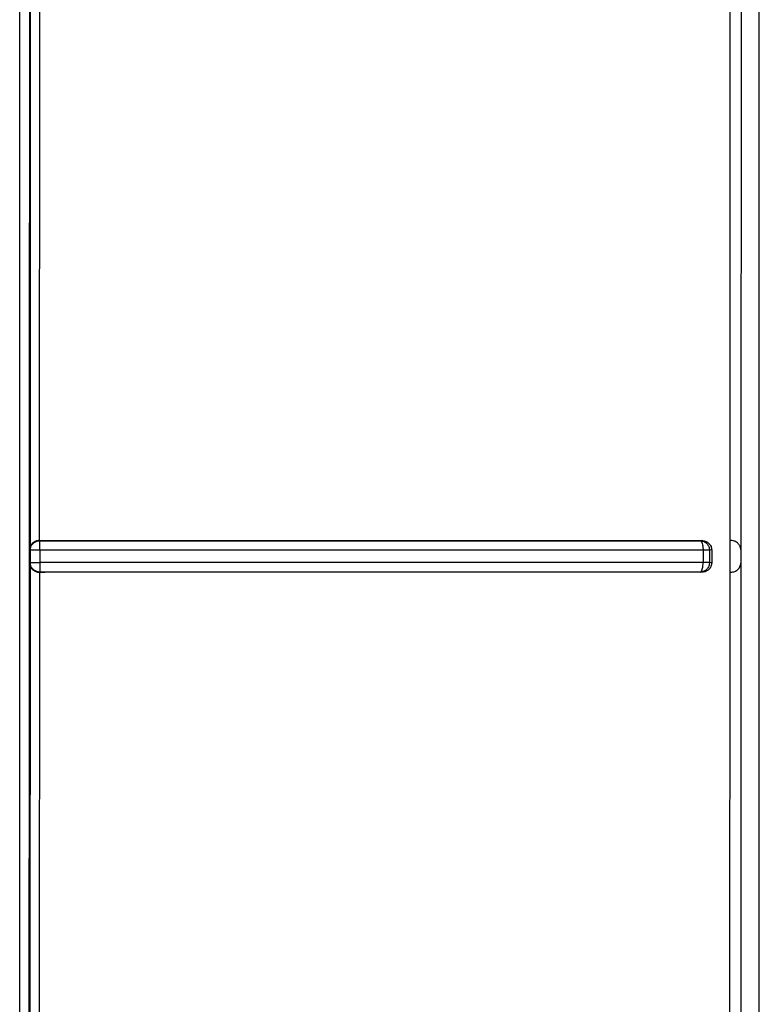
# Model space of a CAD drawing. Header units: inches. Extents: x 170 to 312, y 215 to 248.
# Tile 157 of 256: x 206.6933 to 206.7239, y 242.1764 to 242.217. Entities that reach past the tile are written whole.
import ezdxf

# ---------------------------------------------------------------- set-up
doc = ezdxf.new("R2010")
doc.units = ezdxf.units.IN
doc.header["$LTSCALE"] = 0.25
doc.header["$MEASUREMENT"] = 0
doc.layers.add('MOTOR RH', color=7, linetype='Continuous')

msp = doc.modelspace()

# ---------------------------------------------------------------- linework, layer by layer
at = {"layer": 'MOTOR RH'}
for p, q in [((206.7238599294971, 241.9416975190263), (206.7238599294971, 242.3695190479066)), ((206.6937361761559, 242.2347529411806), (206.6937232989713, 242.1951465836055)), ((206.7231207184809, 242.2347448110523), (206.7230954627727, 242.1951534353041)), ((206.6941108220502, 242.2343719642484), (206.6941057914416, 242.1955267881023)), ((206.7226514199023, 242.195526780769), (206.7226607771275, 242.2343720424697)), ((206.6941057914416, 242.1955267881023), (206.6943323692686, 242.1955267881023)), ((206.7214754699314, 242.1955267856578), (206.7214201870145, 242.1955164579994)), ((206.7226484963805, 242.1942144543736), (206.7226514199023, 242.195526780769)), ((206.7226859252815, 242.1955266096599), (206.7226514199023, 242.1955267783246)), ((206.6937086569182, 242.195146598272), (206.6937315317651, 242.1951237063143)), ((206.6937315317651, 242.1951237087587), (206.6937510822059, 242.1952451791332)), ((206.6937315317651, 242.1951237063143), (206.6937316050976, 242.1946169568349)), ((206.6941287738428, 242.1951282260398), (206.6941287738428, 242.194622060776)), ((206.721536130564, 242.1951275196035), (206.721536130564, 242.1946223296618)), ((206.7218913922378, 242.1951402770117), (206.7218034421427, 242.1951238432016)), ((206.7218034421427, 242.1951238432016), (206.7218034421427, 242.194618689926)), ((206.7218913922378, 242.1951402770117), (206.7218913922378, 242.1946022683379)), ((206.7230954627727, 242.1951534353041), (206.7230952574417, 242.194587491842)), ((206.6937316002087, 242.1946169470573), (206.6937086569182, 242.1945954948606)), ((206.7218914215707, 242.1946022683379), (206.7218034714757, 242.194618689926)), ((206.6937230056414, 242.1945954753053), (206.6937086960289, 242.1727521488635)), ((206.6941251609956, 242.1942239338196), (206.6940036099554, 242.194243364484)), ((206.6941107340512, 242.1942144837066), (206.6941057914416, 242.1729235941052)), ((206.6941251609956, 242.1942239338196), (206.6941107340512, 242.1942144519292)), ((206.6941107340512, 242.1942144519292), (206.6943323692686, 242.1942144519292)), ((206.7214737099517, 242.1942144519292), (206.7214201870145, 242.1942244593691)), ((206.7226415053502, 242.1623451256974), (206.7226484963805, 242.1942144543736)), ((206.7226484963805, 242.1942144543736), (206.7226855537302, 242.1942143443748)), ((206.7230952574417, 242.194587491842), (206.7230873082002, 242.1623383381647))]:
    msp.add_line(p, q, dxfattribs=at)
for points, knots in [([(206.6932960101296, 242.1716362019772), (206.6932960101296, 242.1961674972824), (206.6932960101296, 242.2452300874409), (206.6932960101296, 242.2942482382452), (206.6932960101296, 242.3187573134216)], [0, 0, 0, 0, 0.5000000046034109, 1, 1, 1, 1]), ([(206.693689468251, 242.1726963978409), (206.6937035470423, 242.1970474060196), (206.6937317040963, 242.2457485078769), (206.6937035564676, 242.2944056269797), (206.6936894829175, 242.3187337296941)], [0, 0, 0, 0, 0.5000093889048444, 1, 1, 1, 1]), ([(206.6941057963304, 242.1955266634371), (206.6940808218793, 242.195524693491), (206.6940295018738, 242.1955206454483), (206.6939554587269, 242.195496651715), (206.69388581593, 242.1954597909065), (206.6938046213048, 242.1953936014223), (206.6937299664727, 242.1952887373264), (206.6937159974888, 242.1951955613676), (206.6937086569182, 242.195146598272)], [0, 0, 0, 0, 0.1026739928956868, 0.2109848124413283, 0.3275121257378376, 0.4543400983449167, 0.71326082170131, 1, 1, 1, 1]), ([(206.6937510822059, 242.1952451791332), (206.6937674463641, 242.1952831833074), (206.6938001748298, 242.1953591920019), (206.6938907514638, 242.1954463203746), (206.6940015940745, 242.1955055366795), (206.6940839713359, 242.1955131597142), (206.6941251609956, 242.1955169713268)], [0, 0, 0, 0, 0.2499973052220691, 0.4999968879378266, 0.749992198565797, 1, 1, 1, 1]), ([(206.6941057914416, 242.1955267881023), (206.6941069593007, 242.195526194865), (206.6941101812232, 242.1955245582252), (206.6941181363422, 242.1955212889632), (206.6941224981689, 242.1955186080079), (206.6941251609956, 242.1955169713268)], [0, 0, 0, 0, 0.1813097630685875, 0.5002024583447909, 1, 1, 1, 1]), ([(206.6941287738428, 242.1951282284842), (206.6941288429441, 242.1951593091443), (206.6941289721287, 242.1952174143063), (206.694129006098, 242.195311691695), (206.6941274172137, 242.1954107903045), (206.6941267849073, 242.1954958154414), (206.6941256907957, 242.1955100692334), (206.6941251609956, 242.1955169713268)], [0, 0, 0, 0, 0.1558933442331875, 0.2914419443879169, 0.5007704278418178, 0.7582587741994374, 1, 1, 1, 1]), ([(206.6941251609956, 242.1955169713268), (206.6972063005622, 242.1955168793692), (206.7033703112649, 242.1955166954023), (206.7125300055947, 242.1955154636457), (206.7184573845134, 242.1955161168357), (206.7214201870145, 242.1955164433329)], [0, 0, 0, 0, 0.33327497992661, 0.6667372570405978, 1, 1, 1, 1]), ([(206.6943323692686, 242.1955267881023), (206.6973945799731, 242.1955267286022), (206.7035278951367, 242.1955266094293), (206.7126361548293, 242.1955255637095), (206.7185319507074, 242.1955263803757), (206.7214754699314, 242.1955267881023)], [0, 0, 0, 0, 0.333018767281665, 0.6670047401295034, 1, 1, 1, 1]), ([(206.7214201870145, 242.1955164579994), (206.7214217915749, 242.1955162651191), (206.7214411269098, 242.1955139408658), (206.7214646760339, 242.1954892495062), (206.7215018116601, 242.1954107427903), (206.7215223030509, 242.1953148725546), (206.7215337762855, 242.195221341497), (206.7215353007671, 242.1951605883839), (206.721536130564, 242.1951275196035)], [0, 0, 0, 0, 0.02075195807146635, 0.2500660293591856, 0.4994549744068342, 0.6953527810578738, 0.8341762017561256, 1, 1, 1, 1]), ([(206.7214201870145, 242.1955164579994), (206.7214702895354, 242.1955097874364), (206.7215704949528, 242.1954964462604), (206.7216965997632, 242.1954053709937), (206.721785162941, 242.195276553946), (206.7217973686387, 242.195174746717), (206.7218034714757, 242.1951238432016)], [0, 0, 0, 0, 0.2500021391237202, 0.5000061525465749, 0.7500035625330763, 0.9999999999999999, 0.9999999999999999, 0.9999999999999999, 0.9999999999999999]), ([(206.7214754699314, 242.1955267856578), (206.7215090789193, 242.1955246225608), (206.7215721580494, 242.1955205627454), (206.7216768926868, 242.1954842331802), (206.7217642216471, 242.1954263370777), (206.7218286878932, 242.195349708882), (206.7218650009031, 242.1952823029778), (206.7218873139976, 242.195211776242), (206.7218900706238, 242.1951637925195), (206.7218914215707, 242.1951402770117)], [0, 0, 0, 0, 0.1635494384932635, 0.3069582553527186, 0.5332385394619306, 0.6584736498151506, 0.7774105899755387, 0.8909150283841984, 1, 1, 1, 1]), ([(206.7230954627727, 242.1951534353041), (206.7230883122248, 242.1951997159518), (206.7230743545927, 242.19529005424), (206.7229901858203, 242.1954087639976), (206.7228649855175, 242.1955031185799), (206.7227451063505, 242.19551884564), (206.7226859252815, 242.1955266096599)], [0, 0, 0, 0, 0.2703386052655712, 0.5276919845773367, 0.7668344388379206, 1, 1, 1, 1]), ([(206.6941287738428, 242.1951282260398), (206.6940778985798, 242.1951281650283), (206.6939761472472, 242.1951280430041), (206.6938464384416, 242.195127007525), (206.6937537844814, 242.1951255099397), (206.6937389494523, 242.195124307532), (206.6937315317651, 242.1951237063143)], [0, 0, 0, 0, 0.2499973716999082, 0.4999987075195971, 0.7499935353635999, 0.9999999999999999, 0.9999999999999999, 0.9999999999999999, 0.9999999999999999]), ([(206.721536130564, 242.1951275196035), (206.7185459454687, 242.1951276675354), (206.7125799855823, 242.1951279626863), (206.7033818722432, 242.1951281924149), (206.697208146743, 242.1951282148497), (206.6941287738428, 242.1951282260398)], [0, 0, 0, 0, 0.3349473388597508, 0.6682804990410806, 1, 1, 1, 1]), ([(206.7218034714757, 242.1951238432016), (206.721794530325, 242.1951242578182), (206.7217766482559, 242.1951250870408), (206.7217156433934, 242.1951261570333), (206.7216353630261, 242.1951270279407), (206.7215692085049, 242.1951273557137), (206.721536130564, 242.1951275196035)], [0, 0, 0, 0, 0.2499989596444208, 0.4999914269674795, 0.7499905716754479, 1, 1, 1, 1]), ([(206.6940036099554, 242.194243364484), (206.6939656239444, 242.1942596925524), (206.6938896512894, 242.1942923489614), (206.6938024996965, 242.194382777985), (206.6937432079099, 242.1944934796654), (206.6937354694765, 242.1945757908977), (206.6937316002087, 242.1946169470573)], [0, 0, 0, 0, 0.2499983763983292, 0.5000009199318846, 0.7499971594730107, 0.9999999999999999, 0.9999999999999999, 0.9999999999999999, 0.9999999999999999]), ([(206.6937316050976, 242.1946169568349), (206.6937392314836, 242.1946176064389), (206.6937544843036, 242.1946189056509), (206.6938472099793, 242.1946205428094), (206.6939766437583, 242.1946217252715), (206.6940780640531, 242.1946219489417), (206.6941287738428, 242.194622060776)], [0, 0, 0, 0, 0.2499973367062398, 0.4999962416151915, 0.7499998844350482, 1, 1, 1, 1]), ([(206.6941287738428, 242.194622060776), (206.6941287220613, 242.1945711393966), (206.6941286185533, 242.1944693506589), (206.6941278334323, 242.194338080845), (206.6941264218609, 242.1942457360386), (206.6941255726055, 242.1942310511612), (206.6941251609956, 242.1942239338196)], [0, 0, 0, 0, 0.2501350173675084, 0.5000046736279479, 0.7576665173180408, 1, 1, 1, 1]), ([(206.721536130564, 242.1946223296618), (206.7185479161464, 242.1946222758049), (206.7125839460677, 242.1946221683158), (206.7033859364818, 242.1946220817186), (206.6972101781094, 242.1946220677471), (206.6941287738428, 242.194622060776)], [0, 0, 0, 0, 0.3347287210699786, 0.6680618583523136, 1, 1, 1, 1]), ([(206.7214201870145, 242.1942244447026), (206.7214356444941, 242.1942320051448), (206.7214665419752, 242.1942471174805), (206.7214997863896, 242.1943282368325), (206.7215203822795, 242.1944140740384), (206.7215332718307, 242.1945066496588), (206.721535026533, 242.1945776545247), (206.721536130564, 242.1946223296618)], [0, 0, 0, 0, 0.2497935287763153, 0.4993046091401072, 0.6504753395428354, 0.7800846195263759, 1, 1, 1, 1]), ([(206.7218034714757, 242.194618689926), (206.721797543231, 242.1945676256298), (206.7217856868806, 242.1944654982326), (206.7216972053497, 242.194336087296), (206.7215708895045, 242.1942445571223), (206.7214704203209, 242.1942311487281), (206.7214201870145, 242.1942244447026)], [0, 0, 0, 0, 0.2500014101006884, 0.4999969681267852, 0.7500048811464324, 1, 1, 1, 1]), ([(206.7218914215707, 242.1946022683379), (206.7218900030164, 242.1945781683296), (206.7218871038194, 242.1945289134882), (206.7218636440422, 242.194456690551), (206.721825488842, 242.1943878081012), (206.7217598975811, 242.1943124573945), (206.7216733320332, 242.1942562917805), (206.7215703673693, 242.1942206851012), (206.7215074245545, 242.1942166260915), (206.7214737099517, 242.1942144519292)], [0, 0, 0, 0, 0.1111565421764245, 0.2271782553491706, 0.3491548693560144, 0.4779869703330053, 0.695468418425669, 0.8368811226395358, 1, 1, 1, 1]), ([(206.7218034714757, 242.194618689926), (206.7217945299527, 242.1946191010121), (206.721776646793, 242.1946199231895), (206.7217156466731, 242.1946209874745), (206.7216353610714, 242.1946218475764), (206.7215692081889, 242.1946221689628), (206.721536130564, 242.1946223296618)], [0, 0, 0, 0, 0.2499983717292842, 0.4999999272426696, 0.7499910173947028, 1, 1, 1, 1]), ([(206.6937086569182, 242.1945954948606), (206.6937124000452, 242.1945612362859), (206.6937172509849, 242.1945168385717), (206.6937506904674, 242.1944271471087), (206.6937994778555, 242.1943515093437), (206.6938867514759, 242.1942809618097), (206.6939572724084, 242.1942438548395), (206.6940327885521, 242.1942198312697), (206.6940851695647, 242.1942162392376), (206.6941107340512, 242.194214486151)], [0, 0, 0, 0, 0.1977072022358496, 0.2562204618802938, 0.5455120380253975, 0.6718159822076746, 0.7881001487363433, 0.8965825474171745, 1, 1, 1, 1]), ([(206.7214201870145, 242.1942244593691), (206.7184575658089, 242.1942247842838), (206.7125303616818, 242.1942254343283), (206.7033707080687, 242.194224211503), (206.6972064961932, 242.1942240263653), (206.6941251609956, 242.1942239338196)], [0, 0, 0, 0, 0.3332418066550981, 0.6667042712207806, 1, 1, 1, 1]), ([(206.7214737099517, 242.1942144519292), (206.7185301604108, 242.1942148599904), (206.7126345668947, 242.1942156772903), (206.7035268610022, 242.1942146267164), (206.6973941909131, 242.1942145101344), (206.6943323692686, 242.1942144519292)], [0, 0, 0, 0, 0.3330198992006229, 0.6670008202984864, 1, 1, 1, 1]), ([(206.7226855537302, 242.1942143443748), (206.7227412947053, 242.1942210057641), (206.7228590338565, 242.1942350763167), (206.7229857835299, 242.1943287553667), (206.7230736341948, 242.1944481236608), (206.7230879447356, 242.1945403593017), (206.7230952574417, 242.194587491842)], [0, 0, 0, 0, 0.2173437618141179, 0.4590854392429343, 0.7235919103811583, 0.9999999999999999, 0.9999999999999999, 0.9999999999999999, 0.9999999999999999])]:
    msp.add_open_spline(points, degree=3, knots=knots, dxfattribs=at)

doc.saveas('drawing.dxf')
